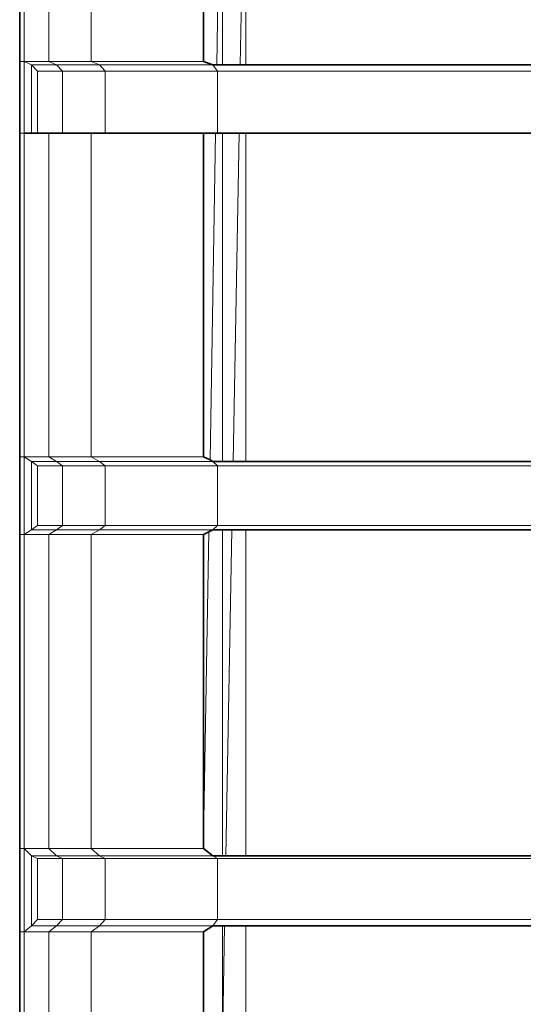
# Model space of a CAD drawing. Header units: inches. Extents: x 0 to 12.9, y 0 to 8.3.
# Tile 11 of 74: x 2.146 to 2.354, y 3.178 to 3.586. Entities that reach past the tile are written whole.
import ezdxf

# ---------------------------------------------------------------- set-up
doc = ezdxf.new("R2010")
doc.units = ezdxf.units.IN
doc.header["$MEASUREMENT"] = 0
doc.layers.add('Default', color=7, linetype='Continuous')

# ---------------------------------------------------------------- blocks, each defined once
blk = doc.blocks.new('MODEL_2')
at = {"lineweight": 0}
for p, q in [((2.22993, 3.70101), (2.22761, 3.56681)), ((2.22761, 3.56681), (2.22993, 3.70101)), ((2.22994, 3.56681), (2.22993, 3.70101)), ((2.22993, 3.70101), (2.22994, 3.56681)), ((2.23734, 3.56681), (2.23961, 3.69129)), ((2.23961, 3.69129), (2.23734, 3.56681)), ((2.23961, 3.56681), (2.23961, 3.69129)), ((2.23961, 3.69129), (2.23961, 3.56681)), ((2.14602, 3.56818), (2.14602, 3.65541)), ((2.14602, 3.65541), (2.14602, 3.56818)), ((2.14782, 3.65541), (2.14782, 3.56818)), ((2.14782, 3.56818), (2.14782, 3.65541)), ((2.15813, 3.56818), (2.15813, 3.65541)), ((2.15813, 3.65541), (2.15813, 3.56818)), ((2.17564, 3.56818), (2.17564, 3.65541)), ((2.17564, 3.65541), (2.17564, 3.56818)), ((2.22208, 3.56818), (2.22208, 3.65541)), ((2.22208, 3.65541), (2.22208, 3.56818)), ((2.14602, 3.5386), (2.14602, 3.56818)), ((2.14602, 3.56818), (2.14782, 3.56818)), ((2.14782, 3.56818), (2.14602, 3.56818)), ((2.14602, 3.56818), (2.14602, 3.5386)), ((2.14782, 3.56818), (2.14782, 3.5386)), ((2.14782, 3.5386), (2.14782, 3.56818)), ((2.14782, 3.56818), (2.15086, 3.56681)), ((2.15086, 3.56681), (2.14782, 3.56818)), ((2.14782, 3.56818), (2.15813, 3.56818)), ((2.15813, 3.56818), (2.14782, 3.56818)), ((2.15086, 3.56681), (2.15086, 3.5386)), ((2.15086, 3.5386), (2.15086, 3.56681)), ((2.15086, 3.56681), (2.15341, 3.5642)), ((2.15341, 3.5642), (2.15086, 3.56681)), ((2.15086, 3.56681), (2.16129, 3.56681)), ((2.16129, 3.56681), (2.15086, 3.56681)), ((2.17564, 3.56818), (2.15813, 3.56818)), ((2.16129, 3.56681), (2.15813, 3.56818)), ((2.15813, 3.56818), (2.17564, 3.56818)), ((2.15813, 3.56818), (2.16129, 3.56681)), ((2.17901, 3.56681), (2.16129, 3.56681)), ((2.16129, 3.56681), (2.16376, 3.5642)), ((2.16376, 3.5642), (2.16129, 3.56681)), ((2.16129, 3.56681), (2.17901, 3.56681)), ((2.22208, 3.56818), (2.17564, 3.56818)), ((2.17564, 3.56818), (2.17901, 3.56681)), ((2.17901, 3.56681), (2.22597, 3.56681)), ((2.18134, 3.5642), (2.17901, 3.56681)), ((2.17901, 3.56681), (2.18134, 3.5642)), ((2.22597, 3.56681), (2.22208, 3.56818)), ((2.22761, 3.56681), (2.22597, 3.56681)), ((2.22597, 3.56681), (2.22796, 3.5642)), ((2.22796, 3.5642), (2.22597, 3.56681)), ((2.22597, 3.56681), (2.22761, 3.56681)), ((2.22761, 3.56681), (2.22994, 3.56681)), ((2.22994, 3.56681), (2.22761, 3.56681)), ((2.22994, 3.56681), (2.23734, 3.56681)), ((2.23734, 3.56681), (2.22994, 3.56681)), ((2.23734, 3.56681), (2.23961, 3.56681)), ((2.23961, 3.56681), (2.23734, 3.56681)), ((2.37512, 3.56681), (2.23961, 3.56681)), ((2.23961, 3.56681), (2.37512, 3.56681)), ((2.15341, 3.5642), (2.15341, 3.5386)), ((2.16376, 3.5642), (2.15341, 3.5642)), ((2.15341, 3.5386), (2.15341, 3.5642)), ((2.15341, 3.5642), (2.16376, 3.5642)), ((2.16376, 3.5386), (2.16376, 3.5642)), ((2.16376, 3.5642), (2.18134, 3.5642)), ((2.16376, 3.5642), (2.16376, 3.5386)), ((2.18134, 3.5642), (2.16376, 3.5642)), ((2.22796, 3.5642), (2.18134, 3.5642)), ((2.18134, 3.5642), (2.22796, 3.5642)), ((2.18134, 3.5386), (2.18134, 3.5642)), ((2.18134, 3.5642), (2.18134, 3.5386)), ((2.22796, 3.5642), (2.22796, 3.5386)), ((2.22796, 3.5386), (2.22796, 3.5642)), ((2.22796, 3.5642), (2.37512, 3.5642)), ((2.37512, 3.5642), (2.22796, 3.5642)), ((2.14602, 3.40461), (2.14602, 3.5386)), ((2.14602, 3.5386), (2.14782, 3.5386)), ((2.14782, 3.5386), (2.14602, 3.5386)), ((2.14602, 3.5386), (2.14602, 3.40461)), ((2.14782, 3.5386), (2.14782, 3.40461)), ((2.15086, 3.5386), (2.14782, 3.5386)), ((2.14782, 3.40461), (2.14782, 3.5386)), ((2.14782, 3.5386), (2.15086, 3.5386)), ((2.15086, 3.5386), (2.15341, 3.5386)), ((2.15341, 3.5386), (2.15086, 3.5386)), ((2.15341, 3.5386), (2.15813, 3.5386)), ((2.15813, 3.5386), (2.15341, 3.5386)), ((2.15813, 3.40461), (2.15813, 3.5386)), ((2.15813, 3.5386), (2.16376, 3.5386)), ((2.15813, 3.5386), (2.15813, 3.40461)), ((2.16376, 3.5386), (2.15813, 3.5386)), ((2.16376, 3.5386), (2.17564, 3.5386)), ((2.17564, 3.5386), (2.16376, 3.5386)), ((2.17564, 3.40461), (2.17564, 3.5386)), ((2.17564, 3.5386), (2.18134, 3.5386)), ((2.17564, 3.5386), (2.17564, 3.40461)), ((2.18134, 3.5386), (2.17564, 3.5386)), ((2.18134, 3.5386), (2.22208, 3.5386)), ((2.22208, 3.5386), (2.18134, 3.5386)), ((2.22208, 3.5386), (2.22208, 3.40461)), ((2.22208, 3.40461), (2.22208, 3.5386)), ((2.22208, 3.5386), (2.22712, 3.5386)), ((2.22712, 3.5386), (2.22208, 3.5386)), ((2.22712, 3.5386), (2.22479, 3.40328)), ((2.22479, 3.40328), (2.22712, 3.5386)), ((2.22796, 3.5386), (2.22712, 3.5386)), ((2.22712, 3.5386), (2.22796, 3.5386)), ((2.22994, 3.5386), (2.22796, 3.5386)), ((2.22796, 3.5386), (2.22994, 3.5386)), ((2.23683, 3.5386), (2.22994, 3.5386)), ((2.22996, 3.40269), (2.22994, 3.5386)), ((2.22994, 3.5386), (2.23683, 3.5386)), ((2.22994, 3.5386), (2.22996, 3.40269)), ((2.23435, 3.40269), (2.23683, 3.5386)), ((2.23683, 3.5386), (2.23435, 3.40269)), ((2.23961, 3.5386), (2.23683, 3.5386)), ((2.23683, 3.5386), (2.23961, 3.5386)), ((2.37512, 3.5386), (2.23961, 3.5386)), ((2.23961, 3.40269), (2.23961, 3.5386)), ((2.23961, 3.5386), (2.37512, 3.5386)), ((2.23961, 3.5386), (2.23961, 3.40269)), ((2.14602, 3.37243), (2.14602, 3.40461)), ((2.14602, 3.40461), (2.14782, 3.40461)), ((2.14782, 3.40461), (2.14602, 3.40461)), ((2.14602, 3.40461), (2.14602, 3.37243)), ((2.14782, 3.40461), (2.14782, 3.37243)), ((2.15813, 3.40461), (2.14782, 3.40461)), ((2.14782, 3.37243), (2.14782, 3.40461)), ((2.14782, 3.40461), (2.15086, 3.40269)), ((2.15086, 3.40269), (2.14782, 3.40461)), ((2.14782, 3.40461), (2.15813, 3.40461)), ((2.15086, 3.40269), (2.15086, 3.37435)), ((2.15086, 3.37435), (2.15086, 3.40269)), ((2.15086, 3.40269), (2.15341, 3.40091)), ((2.15341, 3.40091), (2.15086, 3.40269)), ((2.15086, 3.40269), (2.16129, 3.40269)), ((2.16129, 3.40269), (2.15086, 3.40269)), ((2.17564, 3.40461), (2.15813, 3.40461)), ((2.16129, 3.40269), (2.15813, 3.40461)), ((2.15813, 3.40461), (2.17564, 3.40461)), ((2.15813, 3.40461), (2.16129, 3.40269)), ((2.17901, 3.40269), (2.16129, 3.40269)), ((2.16129, 3.40269), (2.16376, 3.40091)), ((2.16376, 3.40091), (2.16129, 3.40269)), ((2.16129, 3.40269), (2.17901, 3.40269)), ((2.17901, 3.40269), (2.17564, 3.40461)), ((2.17564, 3.40461), (2.22208, 3.40461)), ((2.22208, 3.40461), (2.17564, 3.40461)), ((2.17564, 3.40461), (2.17901, 3.40269)), ((2.18134, 3.40091), (2.17901, 3.40269)), ((2.17901, 3.40269), (2.22597, 3.40269)), ((2.22597, 3.40269), (2.17901, 3.40269)), ((2.17901, 3.40269), (2.18134, 3.40091)), ((2.22208, 3.40461), (2.22479, 3.40328)), ((2.22479, 3.40328), (2.22208, 3.40461)), ((2.22479, 3.40328), (2.22597, 3.40269)), ((2.22597, 3.40269), (2.22479, 3.40328)), ((2.22597, 3.40269), (2.22796, 3.40091)), ((2.22796, 3.40091), (2.22597, 3.40269)), ((2.22597, 3.40269), (2.22996, 3.40269)), ((2.22996, 3.40269), (2.22597, 3.40269)), ((2.22996, 3.40269), (2.23435, 3.40269)), ((2.23435, 3.40269), (2.22996, 3.40269)), ((2.23435, 3.40269), (2.23961, 3.40269)), ((2.23961, 3.40269), (2.23435, 3.40269)), ((2.23961, 3.40269), (2.35959, 3.40269)), ((2.35959, 3.40269), (2.23961, 3.40269)), ((2.15341, 3.40091), (2.15341, 3.37614)), ((2.16376, 3.40091), (2.15341, 3.40091)), ((2.15341, 3.37614), (2.15341, 3.40091)), ((2.15341, 3.40091), (2.16376, 3.40091)), ((2.16376, 3.37614), (2.16376, 3.40091)), ((2.16376, 3.40091), (2.18134, 3.40091)), ((2.16376, 3.40091), (2.16376, 3.37614)), ((2.18134, 3.40091), (2.16376, 3.40091)), ((2.18134, 3.37614), (2.18134, 3.40091)), ((2.18134, 3.40091), (2.22796, 3.40091)), ((2.18134, 3.40091), (2.18134, 3.37614)), ((2.22796, 3.40091), (2.18134, 3.40091)), ((2.22796, 3.40091), (2.22796, 3.37614)), ((2.22796, 3.37614), (2.22796, 3.40091)), ((2.22796, 3.40091), (2.44656, 3.40091)), ((2.44656, 3.40091), (2.22796, 3.40091)), ((2.15086, 3.37435), (2.14782, 3.37243)), ((2.14782, 3.37243), (2.15086, 3.37435)), ((2.15086, 3.37435), (2.15341, 3.37614)), ((2.15341, 3.37614), (2.15086, 3.37435)), ((2.15086, 3.37435), (2.16129, 3.37435)), ((2.16129, 3.37435), (2.15086, 3.37435)), ((2.15341, 3.37614), (2.16376, 3.37614)), ((2.16376, 3.37614), (2.15341, 3.37614)), ((2.16129, 3.37435), (2.15813, 3.37243)), ((2.15813, 3.37243), (2.16129, 3.37435)), ((2.16129, 3.37435), (2.16376, 3.37614)), ((2.16376, 3.37614), (2.16129, 3.37435)), ((2.17901, 3.37435), (2.16129, 3.37435)), ((2.16129, 3.37435), (2.17901, 3.37435)), ((2.18134, 3.37614), (2.16376, 3.37614)), ((2.16376, 3.37614), (2.18134, 3.37614)), ((2.17564, 3.37243), (2.17901, 3.37435)), ((2.17901, 3.37435), (2.17564, 3.37243)), ((2.17901, 3.37435), (2.18134, 3.37614)), ((2.18134, 3.37614), (2.17901, 3.37435)), ((2.17901, 3.37435), (2.22597, 3.37435)), ((2.22597, 3.37435), (2.17901, 3.37435)), ((2.18134, 3.37614), (2.22796, 3.37614)), ((2.22796, 3.37614), (2.18134, 3.37614)), ((2.22597, 3.37435), (2.22427, 3.37351)), ((2.22427, 3.37351), (2.22597, 3.37435)), ((2.22796, 3.37614), (2.22597, 3.37435)), ((2.22597, 3.37435), (2.22796, 3.37614)), ((2.22996, 3.37435), (2.22597, 3.37435)), ((2.22597, 3.37435), (2.22996, 3.37435)), ((2.44656, 3.37614), (2.22796, 3.37614)), ((2.22796, 3.37614), (2.44656, 3.37614)), ((2.23383, 3.37435), (2.22996, 3.37435)), ((2.22996, 3.37435), (2.22997, 3.23945)), ((2.22997, 3.23945), (2.22996, 3.37435)), ((2.22996, 3.37435), (2.23383, 3.37435)), ((2.23383, 3.37435), (2.23138, 3.23945)), ((2.23138, 3.23945), (2.23383, 3.37435)), ((2.23961, 3.37435), (2.23383, 3.37435)), ((2.23383, 3.37435), (2.23961, 3.37435)), ((2.35866, 3.37435), (2.23961, 3.37435)), ((2.23961, 3.23945), (2.23961, 3.37435)), ((2.23961, 3.37435), (2.35866, 3.37435)), ((2.23961, 3.37435), (2.23961, 3.23945)), ((2.14602, 3.24251), (2.14602, 3.37243)), ((2.14602, 3.37243), (2.14782, 3.37243)), ((2.14782, 3.37243), (2.14602, 3.37243)), ((2.14602, 3.37243), (2.14602, 3.24251)), ((2.14782, 3.37243), (2.14782, 3.24251)), ((2.14782, 3.24251), (2.14782, 3.37243)), ((2.14782, 3.37243), (2.15813, 3.37243)), ((2.15813, 3.37243), (2.14782, 3.37243)), ((2.15813, 3.24251), (2.15813, 3.37243)), ((2.15813, 3.37243), (2.17564, 3.37243)), ((2.15813, 3.37243), (2.15813, 3.24251)), ((2.17564, 3.37243), (2.15813, 3.37243)), ((2.17564, 3.24251), (2.17564, 3.37243)), ((2.17564, 3.37243), (2.22208, 3.37243)), ((2.17564, 3.37243), (2.17564, 3.24251)), ((2.22208, 3.37243), (2.17564, 3.37243)), ((2.22427, 3.37351), (2.22208, 3.37243)), ((2.22208, 3.24648), (2.22427, 3.37351)), ((2.22427, 3.37351), (2.22208, 3.24648)), ((2.22208, 3.37243), (2.22427, 3.37351)), ((2.22208, 3.37243), (2.22208, 3.24648)), ((2.22208, 3.24648), (2.22208, 3.37243)), ((2.22208, 3.24648), (2.22208, 3.24251)), ((2.22208, 3.24251), (2.22208, 3.24648)), ((2.14602, 3.20796), (2.14602, 3.24251)), ((2.14602, 3.24251), (2.14782, 3.24251)), ((2.14782, 3.24251), (2.14602, 3.24251)), ((2.14602, 3.24251), (2.14602, 3.20796)), ((2.14782, 3.24251), (2.14782, 3.20796)), ((2.14782, 3.20796), (2.14782, 3.24251)), ((2.14782, 3.24251), (2.15086, 3.23945)), ((2.15813, 3.24251), (2.14782, 3.24251)), ((2.15086, 3.23945), (2.14782, 3.24251)), ((2.14782, 3.24251), (2.15813, 3.24251)), ((2.17564, 3.24251), (2.15813, 3.24251)), ((2.16129, 3.23945), (2.15813, 3.24251)), ((2.15813, 3.24251), (2.17564, 3.24251)), ((2.15813, 3.24251), (2.16129, 3.23945)), ((2.17901, 3.23945), (2.17564, 3.24251)), ((2.17564, 3.24251), (2.22208, 3.24251)), ((2.22208, 3.24251), (2.17564, 3.24251)), ((2.17564, 3.24251), (2.17901, 3.23945)), ((2.22208, 3.24251), (2.22597, 3.23945)), ((2.22597, 3.23945), (2.22208, 3.24251)), ((2.15086, 3.23945), (2.15086, 3.21043)), ((2.15086, 3.21043), (2.15086, 3.23945)), ((2.15086, 3.23945), (2.15341, 3.2384)), ((2.15341, 3.2384), (2.15086, 3.23945)), ((2.15086, 3.23945), (2.16129, 3.23945)), ((2.16129, 3.23945), (2.15086, 3.23945)), ((2.15341, 3.2384), (2.15341, 3.21306)), ((2.16376, 3.2384), (2.15341, 3.2384)), ((2.15341, 3.21306), (2.15341, 3.2384)), ((2.15341, 3.2384), (2.16376, 3.2384)), ((2.17901, 3.23945), (2.16129, 3.23945)), ((2.16129, 3.23945), (2.16376, 3.2384)), ((2.16376, 3.2384), (2.16129, 3.23945)), ((2.16129, 3.23945), (2.17901, 3.23945)), ((2.16376, 3.21306), (2.16376, 3.2384)), ((2.16376, 3.2384), (2.18134, 3.2384)), ((2.16376, 3.2384), (2.16376, 3.21306)), ((2.18134, 3.2384), (2.16376, 3.2384)), ((2.18134, 3.2384), (2.17901, 3.23945)), ((2.17901, 3.23945), (2.22597, 3.23945)), ((2.22597, 3.23945), (2.17901, 3.23945)), ((2.17901, 3.23945), (2.18134, 3.2384)), ((2.18134, 3.21306), (2.18134, 3.2384)), ((2.18134, 3.2384), (2.22796, 3.2384)), ((2.18134, 3.2384), (2.18134, 3.21306)), ((2.22796, 3.2384), (2.18134, 3.2384)), ((2.22597, 3.23945), (2.22796, 3.2384)), ((2.22997, 3.23945), (2.22597, 3.23945)), ((2.22796, 3.2384), (2.22597, 3.23945)), ((2.22597, 3.23945), (2.22997, 3.23945)), ((2.22796, 3.2384), (2.22796, 3.21306)), ((2.22796, 3.21306), (2.22796, 3.2384)), ((2.22796, 3.2384), (2.37512, 3.2384)), ((2.37512, 3.2384), (2.22796, 3.2384)), ((2.22997, 3.23945), (2.23138, 3.23945)), ((2.23138, 3.23945), (2.22997, 3.23945)), ((2.23138, 3.23945), (2.23961, 3.23945)), ((2.23961, 3.23945), (2.23138, 3.23945)), ((2.37512, 3.23945), (2.23961, 3.23945)), ((2.23961, 3.23945), (2.37512, 3.23945)), ((2.15086, 3.21043), (2.15341, 3.21306)), ((2.15341, 3.21306), (2.15086, 3.21043)), ((2.15341, 3.21306), (2.16376, 3.21306)), ((2.16376, 3.21306), (2.15341, 3.21306)), ((2.16129, 3.21043), (2.16376, 3.21306)), ((2.16376, 3.21306), (2.16129, 3.21043)), ((2.18134, 3.21306), (2.16376, 3.21306)), ((2.16376, 3.21306), (2.18134, 3.21306)), ((2.17901, 3.21043), (2.18134, 3.21306)), ((2.18134, 3.21306), (2.17901, 3.21043)), ((2.18134, 3.21306), (2.22796, 3.21306)), ((2.22796, 3.21306), (2.18134, 3.21306)), ((2.22796, 3.21306), (2.22597, 3.21043)), ((2.22597, 3.21043), (2.22796, 3.21306)), ((2.37512, 3.21306), (2.22796, 3.21306)), ((2.22796, 3.21306), (2.37512, 3.21306)), ((2.14602, 3.1628), (2.14602, 3.20796)), ((2.14602, 3.20796), (2.14782, 3.20796)), ((2.14782, 3.20796), (2.14602, 3.20796)), ((2.14602, 3.20796), (2.14602, 3.1628)), ((2.15086, 3.21043), (2.14782, 3.20796)), ((2.14782, 3.20796), (2.15086, 3.21043)), ((2.14782, 3.20796), (2.14782, 3.07971)), ((2.14782, 3.07971), (2.14782, 3.20796)), ((2.14782, 3.20796), (2.15813, 3.20796)), ((2.15813, 3.20796), (2.14782, 3.20796)), ((2.15086, 3.21043), (2.16129, 3.21043)), ((2.16129, 3.21043), (2.15086, 3.21043)), ((2.16129, 3.21043), (2.15813, 3.20796)), ((2.15813, 3.20796), (2.16129, 3.21043)), ((2.15813, 3.07971), (2.15813, 3.20796)), ((2.15813, 3.20796), (2.17564, 3.20796)), ((2.15813, 3.20796), (2.15813, 3.07971)), ((2.17564, 3.20796), (2.15813, 3.20796)), ((2.17901, 3.21043), (2.16129, 3.21043)), ((2.16129, 3.21043), (2.17901, 3.21043)), ((2.17564, 3.20796), (2.17901, 3.21043)), ((2.17901, 3.21043), (2.17564, 3.20796)), ((2.17564, 3.07971), (2.17564, 3.20796)), ((2.17564, 3.20796), (2.22208, 3.20796)), ((2.17564, 3.20796), (2.17564, 3.07971)), ((2.22208, 3.20796), (2.17564, 3.20796)), ((2.17901, 3.21043), (2.22597, 3.21043)), ((2.22597, 3.21043), (2.17901, 3.21043)), ((2.22597, 3.21043), (2.22208, 3.20796)), ((2.22208, 3.20796), (2.22597, 3.21043)), ((2.22208, 3.20796), (2.22208, 3.1628)), ((2.22208, 3.1628), (2.22208, 3.20796)), ((2.22997, 3.21043), (2.22597, 3.21043)), ((2.22597, 3.21043), (2.22997, 3.21043)), ((2.23085, 3.21043), (2.22997, 3.21043)), ((2.22997, 3.21043), (2.22998, 3.1628)), ((2.22998, 3.1628), (2.22997, 3.21043)), ((2.22997, 3.21043), (2.23085, 3.21043)), ((2.23085, 3.21043), (2.22998, 3.1628)), ((2.22998, 3.1628), (2.23085, 3.21043)), ((2.23961, 3.21043), (2.23085, 3.21043)), ((2.23085, 3.21043), (2.23961, 3.21043)), ((2.37512, 3.21043), (2.23961, 3.21043)), ((2.23961, 3.1628), (2.23961, 3.21043)), ((2.23961, 3.21043), (2.37512, 3.21043)), ((2.23961, 3.21043), (2.23961, 3.1628))]:
    blk.add_line(p, q, dxfattribs=at).dxf.unprotected_set("ltscale", 0)
at = {"lineweight": 35}
for p, q in [((2.14602, 3.65541), (2.14602, 3.56818)), ((2.22208, 3.56818), (2.22208, 3.65541)), ((2.14602, 3.5386), (2.14602, 3.56818)), ((2.22208, 3.56818), (2.22597, 3.56681)), ((2.22597, 3.56681), (2.22761, 3.56681)), ((2.22761, 3.56681), (2.22994, 3.56681)), ((2.22994, 3.56681), (2.23734, 3.56681)), ((2.23734, 3.56681), (2.23961, 3.56681)), ((2.23961, 3.56681), (2.37512, 3.56681)), ((2.14602, 3.40461), (2.14602, 3.5386)), ((2.14782, 3.5386), (2.15086, 3.5386)), ((2.15086, 3.5386), (2.15341, 3.5386)), ((2.15813, 3.5386), (2.15341, 3.5386)), ((2.16376, 3.5386), (2.15813, 3.5386)), ((2.16376, 3.5386), (2.17564, 3.5386)), ((2.17564, 3.5386), (2.18134, 3.5386)), ((2.22208, 3.5386), (2.18134, 3.5386)), ((2.22208, 3.40461), (2.22208, 3.5386)), ((2.22208, 3.5386), (2.22712, 3.5386)), ((2.22712, 3.5386), (2.22796, 3.5386)), ((2.22796, 3.5386), (2.22994, 3.5386)), ((2.22994, 3.5386), (2.23683, 3.5386)), ((2.23683, 3.5386), (2.23961, 3.5386)), ((2.23961, 3.5386), (2.37512, 3.5386)), ((2.14602, 3.37243), (2.14602, 3.40461)), ((2.22208, 3.40461), (2.22479, 3.40328)), ((2.22479, 3.40328), (2.22597, 3.40269)), ((2.22597, 3.40269), (2.22996, 3.40269)), ((2.22996, 3.40269), (2.23435, 3.40269)), ((2.23435, 3.40269), (2.23961, 3.40269)), ((2.23961, 3.40269), (2.35959, 3.40269)), ((2.22427, 3.37351), (2.22597, 3.37435)), ((2.22597, 3.37435), (2.22996, 3.37435)), ((2.22996, 3.37435), (2.23383, 3.37435)), ((2.23383, 3.37435), (2.23961, 3.37435)), ((2.23961, 3.37435), (2.35866, 3.37435)), ((2.14602, 3.24251), (2.14602, 3.37243)), ((2.22208, 3.37243), (2.22427, 3.37351)), ((2.22208, 3.24648), (2.22208, 3.37243)), ((2.22208, 3.24251), (2.22208, 3.24648)), ((2.14602, 3.20796), (2.14602, 3.24251)), ((2.22208, 3.24251), (2.22597, 3.23945)), ((2.22597, 3.23945), (2.22997, 3.23945)), ((2.22997, 3.23945), (2.23138, 3.23945)), ((2.23138, 3.23945), (2.23961, 3.23945)), ((2.23961, 3.23945), (2.37512, 3.23945)), ((2.14602, 3.1628), (2.14602, 3.20796)), ((2.22208, 3.20796), (2.22597, 3.21043)), ((2.22208, 3.1628), (2.22208, 3.20796)), ((2.22597, 3.21043), (2.22997, 3.21043)), ((2.22997, 3.21043), (2.23085, 3.21043)), ((2.23085, 3.21043), (2.23961, 3.21043)), ((2.23961, 3.21043), (2.37512, 3.21043))]:
    blk.add_line(p, q, dxfattribs=at)
blk = doc.blocks.new('Page 1')
at = {"layer": 'Default'}
blk.add_blockref('MODEL_2', (0, 0), dxfattribs=at)

msp = doc.modelspace()

# ---------------------------------------------------------------- block references
msp.add_blockref('Page 1', (0, 0))

doc.saveas('drawing.dxf')
